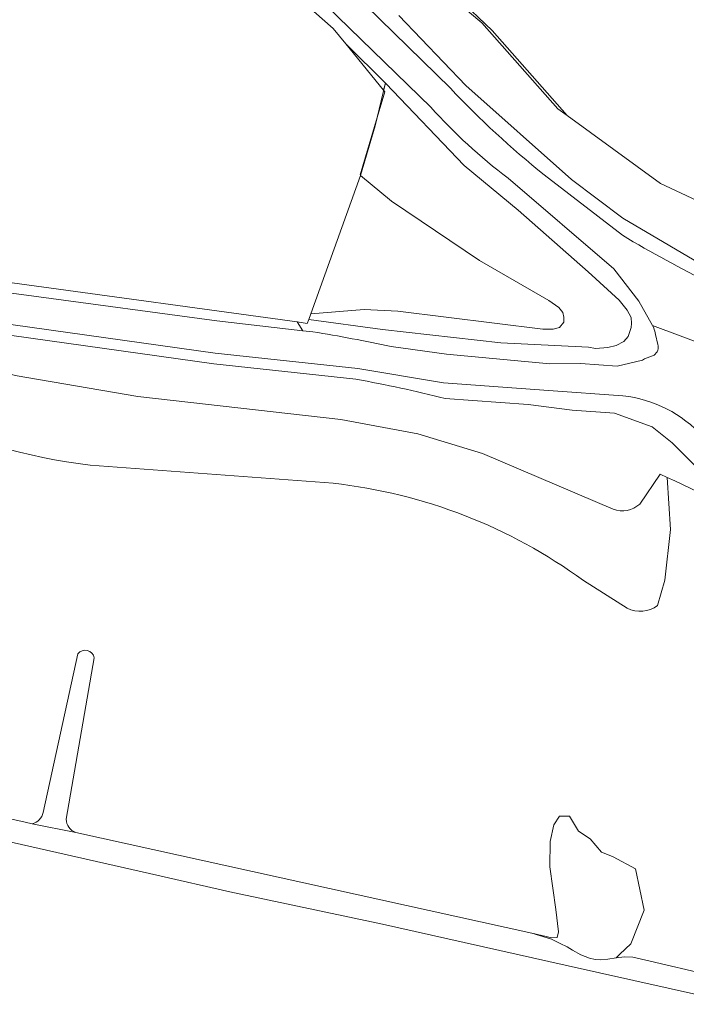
# Model space of a CAD drawing. Extents: x 184422 to 188298, y 343471 to 350189.
# Tile 207 of 256: x 186097 to 186160, y 348041 to 348133. Entities that reach past the tile are written whole.
import ezdxf

# ---------------------------------------------------------------- set-up
doc = ezdxf.new("R2010")
doc.units = 0
for name, color, linetype, lineweight in [('B-WA-GR-BOUWLAND-GV', 252, 'Continuous', 13), ('B-WA-GR-GRAS-GV', 252, 'Continuous', 13), ('B-WA-GR-STRUIK-GV', 252, 'Continuous', 13), ('B-WA-GW-TALUD_KRUIN-G', 252, 'Continuous', 18), ('B-WA-IE-TERREINAFSCHEIDING_KUNSTMATIG_HEKWERK-G', 252, 'IE-TERREINAFSCHEIDING-KUNSTMATIG', 18), ('B-WA-OG-TERREIN_CULTUURSCHEIDING-GV', 252, 'Continuous', 18), ('B-WA-OG-WATER-GV', 252, 'Continuous', 18), ('B-WA-OG-WATER_GREPPEL-GV', 252, 'Continuous', 18), ('B-WA-OG-WEG-GV', 252, 'Continuous', 18), ('B-WA-VH-VERHARDING_HALFVERHARDING_GRIND-GV', 252, 'Continuous', 18)]:
    doc.layers.add(name, color=color, linetype=linetype, lineweight=lineweight)
doc.linetypes.add('IE-TERREINAFSCHEIDING-KUNSTMATIG', pattern='A,4,[82,NLCS.SHX,S=0.75,R=90,X=0,Y=0],4,-2', length=10)

msp = doc.modelspace()

# ---------------------------------------------------------------- linework, layer by layer
at = {"layer": 'B-WA-GR-BOUWLAND-GV', "flags": 128}
msp.add_lwpolyline([(186138.298, 348135.467), (186141.489, 348132.375), (186148.511, 348124.437), (186157.252, 348118.086), (186182.979, 348106.064), (186229.429, 348083.675), (186239.23, 348079.856), (186241.459, 348079.102), (186249.687, 348076.955), (186258.161, 348075.66), (186264.078, 348074.497), (186271.388, 348072.563), (186276.338, 348071.71), (186280.501, 348070.694), (186285.418, 348068.76), (186292.695, 348065.089), (186299.893, 348061.531), (186302.824, 348059.926)], dxfattribs=at)
msp.add_lwpolyline([(186138.298, 348135.467), (186141.489, 348132.375), (186148.511, 348124.437), (186157.252, 348118.086), (186182.979, 348106.064), (186229.429, 348083.675), (186239.23, 348079.856), (186241.459, 348079.102), (186249.687, 348076.955), (186258.161, 348075.66), (186264.078, 348074.497), (186271.388, 348072.563), (186276.338, 348071.71), (186280.501, 348070.694), (186285.418, 348068.76), (186292.695, 348065.089), (186299.893, 348061.531), (186302.824, 348059.926)], dxfattribs=at)
msp.add_lwpolyline([(186138.298, 348135.467), (186141.489, 348132.375), (186148.511, 348124.437), (186157.252, 348118.086), (186182.979, 348106.064), (186229.429, 348083.675), (186239.23, 348079.856), (186241.459, 348079.102), (186249.687, 348076.955), (186258.161, 348075.66), (186264.078, 348074.497), (186271.388, 348072.563), (186276.338, 348071.71), (186280.501, 348070.694), (186285.418, 348068.76), (186292.695, 348065.089), (186299.893, 348061.531), (186302.824, 348059.926)], dxfattribs=at)
at = {"layer": 'B-WA-GR-GRAS-GV', "flags": 128}
for points in [[(185942.56, 348134.454), (185937.702, 348128.056), (185937.631, 348127.963), (185937.527, 348127.826), (185938.694, 348127.446), (185962.981, 348120.177), (185971.242, 348118.309), (185979.142, 348117.161), (186026.732, 348115.476), (186049.62, 348114.441), (186066.107, 348112.915), (186097.291, 348108.69), (186123.252, 348105.135), (186124.212, 348105.003), (186124.34, 348105.357), (186124.528, 348105.879), (186129.197, 348118.828), (186129.141, 348118.875), (186130.746, 348124.241), (186131.465, 348126.646), (186131.345, 348126.792), (186127.806, 348131.124), (186126.635, 348132.557), (186124.037, 348134.846)], [(185942.56, 348134.454), (185937.702, 348128.056), (185937.631, 348127.963), (185937.527, 348127.826), (185938.694, 348127.446), (185962.981, 348120.177), (185971.242, 348118.309), (185979.142, 348117.161), (186026.732, 348115.476), (186049.62, 348114.441), (186066.107, 348112.915), (186097.291, 348108.69), (186123.252, 348105.135), (186124.212, 348105.003), (186124.34, 348105.357), (186124.528, 348105.879), (186129.197, 348118.828), (186129.141, 348118.875), (186130.746, 348124.241), (186131.465, 348126.646), (186131.345, 348126.792), (186127.806, 348131.124), (186126.635, 348132.557), (186124.037, 348134.846)], [(185942.56, 348134.454), (185937.702, 348128.056), (185937.631, 348127.963), (185937.527, 348127.826), (185938.694, 348127.446), (185962.981, 348120.177), (185971.242, 348118.309), (185979.142, 348117.161), (186026.732, 348115.476), (186049.62, 348114.441), (186066.107, 348112.915), (186097.291, 348108.69), (186123.252, 348105.135), (186124.212, 348105.003), (186124.34, 348105.357), (186124.528, 348105.879), (186129.197, 348118.828), (186129.141, 348118.875), (186130.746, 348124.241), (186131.465, 348126.646), (186131.345, 348126.792), (186127.806, 348131.124), (186126.635, 348132.557), (186124.037, 348134.846)], [(186128.755, 348099.784), (186115.475, 348101.213), (186094.758, 348104.109), (186078.859, 348106.682), (186063.027, 348108.704), (186054.832, 348109.458), (186046.801, 348110.212), (186030.64, 348110.9), (186007.989, 348111.785), (185999.499, 348112.08), (185998.795, 348112.317), (185997.655, 348109.588), (185995.687, 348102.467)], [(186128.755, 348099.784), (186115.475, 348101.213), (186094.758, 348104.109), (186078.859, 348106.682), (186063.027, 348108.704), (186054.832, 348109.458), (186046.801, 348110.212), (186030.64, 348110.9), (186007.989, 348111.785), (185999.499, 348112.08), (185998.795, 348112.317), (185997.655, 348109.588), (185995.687, 348102.467)], [(186128.755, 348099.784), (186115.475, 348101.213), (186094.758, 348104.109), (186078.859, 348106.682), (186063.027, 348108.704), (186054.832, 348109.458), (186046.801, 348110.212), (186030.64, 348110.9), (186007.989, 348111.785), (185999.499, 348112.08), (185998.795, 348112.317), (185997.655, 348109.588), (185995.687, 348102.467)], [(186152.818, 348087.634), (186140.59, 348092.826), (186134.545, 348094.685), (186127.361, 348096.002), (186108.367, 348098.152), (186096.887, 348100.127), (186087.887, 348102.847), (186081.174, 348103.898), (186058.35, 348107.579), (186044.794, 348108.338), (186023.655, 348109.475), (186011.043, 348108.963), (186006.802, 348108.587)], [(186006.802, 348108.587), (186011.043, 348108.963), (186023.655, 348109.475), (186044.794, 348108.338), (186058.35, 348107.579), (186081.174, 348103.898), (186087.887, 348102.847), (186096.887, 348100.127), (186108.367, 348098.152), (186127.361, 348096.002), (186134.545, 348094.685), (186140.59, 348092.826), (186152.818, 348087.634)], [(186152.818, 348087.634), (186140.59, 348092.826), (186134.545, 348094.685), (186127.361, 348096.002), (186108.367, 348098.152), (186096.887, 348100.127), (186087.887, 348102.847), (186081.174, 348103.898), (186058.35, 348107.579), (186044.794, 348108.338), (186023.655, 348109.475), (186011.043, 348108.963), (186006.802, 348108.587)], [(186006.802, 348108.587), (186011.043, 348108.963), (186023.655, 348109.475), (186044.794, 348108.338), (186058.35, 348107.579), (186081.174, 348103.898), (186087.887, 348102.847), (186096.887, 348100.127), (186108.367, 348098.152), (186127.361, 348096.002), (186134.545, 348094.685), (186140.59, 348092.826), (186152.818, 348087.634)], [(186152.818, 348087.634), (186140.59, 348092.826), (186134.545, 348094.685), (186127.361, 348096.002), (186108.367, 348098.152), (186096.887, 348100.127), (186087.887, 348102.847), (186081.174, 348103.898), (186058.35, 348107.579), (186044.794, 348108.338), (186023.655, 348109.475), (186011.043, 348108.963), (186006.802, 348108.587)], [(186006.802, 348108.587), (186011.043, 348108.963), (186023.655, 348109.475), (186044.794, 348108.338), (186058.35, 348107.579), (186081.174, 348103.898), (186087.887, 348102.847), (186096.887, 348100.127), (186108.367, 348098.152), (186127.361, 348096.002), (186134.545, 348094.685), (186140.59, 348092.826), (186152.818, 348087.634)], [(186169.031, 348084.755), (186167.01, 348086.449), (186164.319, 348088.467), (186160.889, 348091.292), (186158.333, 348093.848), (186156.45, 348095.328), (186152.952, 348096.606), (186148.984, 348096.875), (186144.881, 348097.413), (186137.099, 348097.969)], [(186169.031, 348084.755), (186167.01, 348086.449), (186164.319, 348088.467), (186160.889, 348091.292), (186158.333, 348093.848), (186156.45, 348095.328), (186152.952, 348096.606), (186148.984, 348096.875), (186144.881, 348097.413), (186137.099, 348097.969)], [(186169.031, 348084.755), (186167.01, 348086.449), (186164.319, 348088.467), (186160.889, 348091.292), (186158.333, 348093.848), (186156.45, 348095.328), (186152.952, 348096.606), (186148.984, 348096.875), (186144.881, 348097.413), (186137.099, 348097.969)], [(186126.618, 348090.056), (186103.902, 348091.741)], [(186103.902, 348091.741), (186126.618, 348090.056)], [(186126.618, 348090.056), (186103.902, 348091.741)], [(186103.902, 348091.741), (186126.618, 348090.056)], [(186126.618, 348090.056), (186103.902, 348091.741)], [(186103.902, 348091.741), (186126.618, 348090.056)], [(186156.962, 348078.614), (186157.653, 348080.984), (186158.194, 348085.727), (186157.88, 348090.608), (186157.228, 348090.906), (186155.299, 348088.112)], [(186155.299, 348088.112), (186157.228, 348090.906), (186157.88, 348090.608)], [(186156.962, 348078.614), (186157.653, 348080.984), (186158.194, 348085.727), (186157.88, 348090.608), (186157.228, 348090.906), (186155.299, 348088.112)], [(186155.299, 348088.112), (186157.228, 348090.906), (186157.88, 348090.608)], [(186156.962, 348078.614), (186157.653, 348080.984), (186158.194, 348085.727), (186157.88, 348090.608), (186157.228, 348090.906), (186155.299, 348088.112)], [(186155.299, 348088.112), (186157.228, 348090.906), (186157.88, 348090.608)], [(186157.88, 348090.608), (186158.194, 348085.727), (186157.653, 348080.984), (186156.962, 348078.614)], [(186157.88, 348090.608), (186158.194, 348085.727), (186157.653, 348080.984), (186156.962, 348078.614)], [(186157.88, 348090.608), (186158.194, 348085.727), (186157.653, 348080.984), (186156.962, 348078.614)], [(186164.667, 348041.345), (186148.324, 348045.007), (186131.237, 348048.825), (186116.981, 348051.862), (186110.148, 348053.41), (186050.118, 348066.989), (185998.588, 348078.583), (185998.404, 348078.596), (185998.215, 348078.647), (185998.032, 348078.741), (185997.87, 348078.875), (185997.741, 348079.04), (185997.652, 348079.225), (185997.606, 348079.416), (185997.598, 348079.6), (185997.625, 348079.782), (185997.692, 348079.966), (185997.8, 348080.141), (185997.947, 348080.292), (185998.123, 348080.407), (185998.314, 348080.481), (185998.508, 348080.511), (185998.692, 348080.504), (186000.94, 348080.039)], [(186164.667, 348041.345), (186148.324, 348045.007), (186131.237, 348048.825), (186116.981, 348051.862), (186110.148, 348053.41), (186050.118, 348066.989), (185998.588, 348078.583), (185998.404, 348078.596), (185998.215, 348078.647), (185998.032, 348078.741), (185997.87, 348078.875), (185997.741, 348079.04), (185997.652, 348079.225), (185997.606, 348079.416), (185997.598, 348079.6), (185997.625, 348079.782), (185997.692, 348079.966), (185997.8, 348080.141), (185997.947, 348080.292), (185998.123, 348080.407), (185998.314, 348080.481), (185998.508, 348080.511), (185998.692, 348080.504), (186000.94, 348080.039)], [(186164.667, 348041.345), (186148.324, 348045.007), (186131.237, 348048.825), (186116.981, 348051.862), (186110.148, 348053.41), (186050.118, 348066.989), (185998.588, 348078.583), (185998.404, 348078.596), (185998.215, 348078.647), (185998.032, 348078.741), (185997.87, 348078.875), (185997.741, 348079.04), (185997.652, 348079.225), (185997.606, 348079.416), (185997.598, 348079.6), (185997.625, 348079.782), (185997.692, 348079.966), (185997.8, 348080.141), (185997.947, 348080.292), (185998.123, 348080.407), (185998.314, 348080.481), (185998.508, 348080.511), (185998.692, 348080.504), (186000.94, 348080.039)], [(186154.131, 348078.387), (186150.04, 348080.959)], [(186150.04, 348080.959), (186154.131, 348078.387)], [(186154.131, 348078.387), (186150.04, 348080.959)], [(186150.04, 348080.959), (186154.131, 348078.387)], [(186154.131, 348078.387), (186150.04, 348080.959)], [(186150.04, 348080.959), (186154.131, 348078.387)], [(186099.505, 348059.269), (186102.752, 348074.118)], [(186099.505, 348059.269), (186102.752, 348074.118)], [(186099.505, 348059.269), (186102.752, 348074.118)], [(186104.291, 348073.748), (186101.654, 348058.65)], [(186104.291, 348073.748), (186101.654, 348058.65)], [(186104.291, 348073.748), (186101.654, 348058.65)], [(186052.687, 348068.332), (186053.883, 348068.047), (186068.544, 348064.864), (186084.945, 348061.225), (186097.814, 348058.365), (186098.478, 348058.23)], [(186052.687, 348068.332), (186053.883, 348068.047), (186068.544, 348064.864), (186084.945, 348061.225), (186097.814, 348058.365), (186098.478, 348058.23)], [(186052.687, 348068.332), (186053.883, 348068.047), (186068.544, 348064.864), (186084.945, 348061.225), (186097.814, 348058.365), (186098.478, 348058.23)], [(186102.553, 348057.405), (186145.217, 348047.985), (186147.08, 348047.574), (186147.591, 348047.592), (186147.712, 348048.135), (186147.446, 348050.195), (186146.891, 348054.199), (186146.939, 348056.574), (186147.277, 348058.118), (186147.784, 348058.948), (186148.725, 348058.948), (186149.57, 348057.546), (186150.656, 348056.802), (186151.729, 348055.578), (186151.824, 348055.539), (186152.831, 348055.126), (186154.916, 348054.014), (186155.715, 348050.142), (186154.464, 348047.011), (186153.439, 348046.021), (186153.095, 348045.689), (186153.882, 348045.783), (186154.645, 348045.739), (186156.264, 348045.363), (186166.944, 348042.872)], [(186102.553, 348057.405), (186145.217, 348047.985), (186147.08, 348047.574), (186147.591, 348047.592), (186147.712, 348048.135), (186147.446, 348050.195), (186146.891, 348054.199), (186146.939, 348056.574), (186147.277, 348058.118), (186147.784, 348058.948), (186148.725, 348058.948), (186149.57, 348057.546), (186150.656, 348056.802), (186151.729, 348055.578), (186151.824, 348055.539), (186152.831, 348055.126), (186154.916, 348054.014), (186155.715, 348050.142), (186154.464, 348047.011), (186153.439, 348046.021), (186153.095, 348045.689), (186153.882, 348045.783), (186154.645, 348045.739), (186156.264, 348045.363), (186166.944, 348042.872)], [(186102.553, 348057.405), (186145.217, 348047.985), (186147.08, 348047.574), (186147.591, 348047.592), (186147.712, 348048.135), (186147.446, 348050.195), (186146.891, 348054.199), (186146.939, 348056.574), (186147.277, 348058.118), (186147.784, 348058.948), (186148.725, 348058.948), (186149.57, 348057.546), (186150.656, 348056.802), (186151.729, 348055.578), (186151.824, 348055.539), (186152.831, 348055.126), (186154.916, 348054.014), (186155.715, 348050.142), (186154.464, 348047.011), (186153.439, 348046.021), (186153.095, 348045.689), (186153.882, 348045.783), (186154.645, 348045.739), (186156.264, 348045.363), (186166.944, 348042.872)]]:
    msp.add_lwpolyline(points, dxfattribs=at)
for points in [[(186154.507, 348104.622), (186154.545, 348104.99), (186154.485, 348105.561), (186154.129, 348106.236), (186153.372, 348107.156), (186150.471, 348109.823), (186143.923, 348115.586), (186138.87, 348119.77), (186131.549, 348127.428), (186131.478, 348127.357), (186131.345, 348126.792), (186131.465, 348126.646), (186130.746, 348124.241), (186129.141, 348118.875), (186129.197, 348118.828), (186132.093, 348116.415), (186140.326, 348110.874), (186146.805, 348107.125), (186147.749, 348106.477), (186148.108, 348106.015), (186148.215, 348105.589), (186148.205, 348105.112), (186147.805, 348104.621), (186147.219, 348104.451), (186146.251, 348104.456), (186132.668, 348106.157), (186129.535, 348106.286), (186124.528, 348105.879), (186124.34, 348105.357), (186131.249, 348104.428), (186142.296, 348103.185), (186150.495, 348102.768), (186151.175, 348102.663), (186152.307, 348102.736), (186153.096, 348102.93), (186153.82, 348103.294), (186154.213, 348103.773)], [(186154.507, 348104.622), (186154.545, 348104.99), (186154.485, 348105.561), (186154.129, 348106.236), (186153.372, 348107.156), (186150.471, 348109.823), (186143.923, 348115.586), (186138.87, 348119.77), (186131.549, 348127.428), (186131.478, 348127.357), (186131.345, 348126.792), (186131.465, 348126.646), (186130.746, 348124.241), (186129.141, 348118.875), (186129.197, 348118.828), (186132.093, 348116.415), (186140.326, 348110.874), (186146.805, 348107.125), (186147.749, 348106.477), (186148.108, 348106.015), (186148.215, 348105.589), (186148.205, 348105.112), (186147.805, 348104.621), (186147.219, 348104.451), (186146.251, 348104.456), (186132.668, 348106.157), (186129.535, 348106.286), (186124.528, 348105.879), (186124.34, 348105.357), (186131.249, 348104.428), (186142.296, 348103.185), (186150.495, 348102.768), (186151.175, 348102.663), (186152.307, 348102.736), (186153.096, 348102.93), (186153.82, 348103.294), (186154.213, 348103.773)], [(186154.507, 348104.622), (186154.545, 348104.99), (186154.485, 348105.561), (186154.129, 348106.236), (186153.372, 348107.156), (186150.471, 348109.823), (186143.923, 348115.586), (186138.87, 348119.77), (186131.549, 348127.428), (186131.478, 348127.357), (186131.345, 348126.792), (186131.465, 348126.646), (186130.746, 348124.241), (186129.141, 348118.875), (186129.197, 348118.828), (186132.093, 348116.415), (186140.326, 348110.874), (186146.805, 348107.125), (186147.749, 348106.477), (186148.108, 348106.015), (186148.215, 348105.589), (186148.205, 348105.112), (186147.805, 348104.621), (186147.219, 348104.451), (186146.251, 348104.456), (186132.668, 348106.157), (186129.535, 348106.286), (186124.528, 348105.879), (186124.34, 348105.357), (186131.249, 348104.428), (186142.296, 348103.185), (186150.495, 348102.768), (186151.175, 348102.663), (186152.307, 348102.736), (186153.096, 348102.93), (186153.82, 348103.294), (186154.213, 348103.773)], [(186129.197, 348118.828), (186124.528, 348105.879), (186129.535, 348106.286), (186132.668, 348106.157), (186146.251, 348104.456), (186147.219, 348104.451), (186147.805, 348104.621), (186148.205, 348105.112), (186148.215, 348105.589), (186148.108, 348106.015), (186147.749, 348106.477), (186146.805, 348107.125), (186140.326, 348110.874), (186132.093, 348116.415)], [(186129.197, 348118.828), (186124.528, 348105.879), (186129.535, 348106.286), (186132.668, 348106.157), (186146.251, 348104.456), (186147.219, 348104.451), (186147.805, 348104.621), (186148.205, 348105.112), (186148.215, 348105.589), (186148.108, 348106.015), (186147.749, 348106.477), (186146.805, 348107.125), (186140.326, 348110.874), (186132.093, 348116.415)], [(186129.197, 348118.828), (186124.528, 348105.879), (186129.535, 348106.286), (186132.668, 348106.157), (186146.251, 348104.456), (186147.219, 348104.451), (186147.805, 348104.621), (186148.205, 348105.112), (186148.215, 348105.589), (186148.108, 348106.015), (186147.749, 348106.477), (186146.805, 348107.125), (186140.326, 348110.874), (186132.093, 348116.415)]]:
    msp.add_lwpolyline(points, close=True, dxfattribs=at)
at = {"layer": 'B-WA-GR-GRAS-GV'}
for points in [[(186137.099, 348097.969, 0.017618), (186128.755, 348099.784)], [(186137.099, 348097.969, 0.017618), (186128.755, 348099.784)], [(186137.099, 348097.969, 0.017618), (186128.755, 348099.784)], [(186103.902, 348091.741, -0.076833), (186086.709, 348096.648)], [(186086.709, 348096.648, 0.076833), (186103.902, 348091.741)], [(186103.902, 348091.741, -0.076833), (186086.709, 348096.648)], [(186086.709, 348096.648, 0.076833), (186103.902, 348091.741)], [(186103.902, 348091.741, -0.076833), (186086.709, 348096.648)], [(186086.709, 348096.648, 0.076833), (186103.902, 348091.741)], [(186169.031, 348084.755, 0.025891), (186157.88, 348090.608)], [(186157.88, 348090.608, -0.025891), (186169.031, 348084.755)], [(186169.031, 348084.755, 0.025891), (186157.88, 348090.608)], [(186157.88, 348090.608, -0.025891), (186169.031, 348084.755)], [(186169.031, 348084.755, 0.025891), (186157.88, 348090.608)], [(186157.88, 348090.608, -0.025891), (186169.031, 348084.755)], [(186150.04, 348080.959, 0.130573), (186126.618, 348090.056)], [(186126.618, 348090.056, -0.130573), (186150.04, 348080.959)], [(186150.04, 348080.959, 0.130573), (186126.618, 348090.056)], [(186126.618, 348090.056, -0.130573), (186150.04, 348080.959)], [(186150.04, 348080.959, 0.130573), (186126.618, 348090.056)], [(186126.618, 348090.056, -0.130573), (186150.04, 348080.959)], [(186155.299, 348088.112, -0.288672), (186152.818, 348087.634)], [(186152.818, 348087.634, 0.288672), (186155.299, 348088.112)], [(186155.299, 348088.112, -0.288672), (186152.818, 348087.634)], [(186152.818, 348087.634, 0.288672), (186155.299, 348088.112)], [(186155.299, 348088.112, -0.288672), (186152.818, 348087.634)], [(186152.818, 348087.634, 0.288672), (186155.299, 348088.112)], [(186156.962, 348078.614, -0.288464), (186154.131, 348078.387)], [(186154.131, 348078.387, 0.288464), (186156.962, 348078.614)], [(186156.962, 348078.614, -0.288464), (186154.131, 348078.387)], [(186154.131, 348078.387, 0.288464), (186156.962, 348078.614)], [(186156.962, 348078.614, -0.288464), (186154.131, 348078.387)], [(186154.131, 348078.387, 0.288464), (186156.962, 348078.614)], [(186102.752, 348074.118, -0.625336), (186104.291, 348073.748)], [(186102.752, 348074.118, -0.625336), (186104.291, 348073.748)], [(186102.752, 348074.118, -0.625336), (186104.291, 348073.748)], [(186098.478, 348058.23, 0.301066), (186099.505, 348059.269)], [(186098.478, 348058.23, 0.301066), (186099.505, 348059.269)], [(186098.478, 348058.23, 0.301066), (186099.505, 348059.269)], [(186101.654, 348058.65, 0.305513), (186102.553, 348057.405)], [(186101.654, 348058.65, 0.305513), (186102.553, 348057.405)], [(186101.654, 348058.65, 0.305513), (186102.553, 348057.405)]]:
    msp.add_lwpolyline(points, format="xyb", dxfattribs=at)
at = {"layer": 'B-WA-GR-STRUIK-GV', "flags": 128}
msp.add_lwpolyline([(186109.716, 348152.947), (186122.517, 348147.595), (186127.868, 348143.907), (186133.22, 348139.279), (186140.546, 348133.095), (186147.655, 348125.059), (186148.511, 348124.437), (186141.489, 348132.375), (186138.298, 348135.467), (186129.532, 348143.958)], dxfattribs=at)
msp.add_lwpolyline([(186109.716, 348152.947), (186122.517, 348147.595), (186127.868, 348143.907), (186133.22, 348139.279), (186140.546, 348133.095), (186147.655, 348125.059), (186148.511, 348124.437), (186141.489, 348132.375), (186138.298, 348135.467), (186129.532, 348143.958)], dxfattribs=at)
msp.add_lwpolyline([(186109.716, 348152.947), (186122.517, 348147.595), (186127.868, 348143.907), (186133.22, 348139.279), (186140.546, 348133.095), (186147.655, 348125.059), (186148.511, 348124.437), (186141.489, 348132.375), (186138.298, 348135.467), (186129.532, 348143.958)], dxfattribs=at)
at = {"layer": 'B-WA-GW-TALUD_KRUIN-G', "flags": 128}
for points in [[(186152.818, 348087.634), (186140.59, 348092.826), (186134.545, 348094.685), (186127.361, 348096.002), (186108.367, 348098.152), (186096.887, 348100.127), (186087.887, 348102.847), (186081.174, 348103.898), (186058.35, 348107.579), (186044.794, 348108.338), (186023.655, 348109.475), (186011.043, 348108.963), (186006.802, 348108.587)], [(186152.818, 348087.634), (186140.59, 348092.826), (186134.545, 348094.685), (186127.361, 348096.002), (186108.367, 348098.152), (186096.887, 348100.127), (186087.887, 348102.847), (186081.174, 348103.898), (186058.35, 348107.579), (186044.794, 348108.338), (186023.655, 348109.475), (186011.043, 348108.963), (186006.802, 348108.587)], [(186152.818, 348087.634), (186140.59, 348092.826), (186134.545, 348094.685), (186127.361, 348096.002), (186108.367, 348098.152), (186096.887, 348100.127), (186087.887, 348102.847), (186081.174, 348103.898), (186058.35, 348107.579), (186044.794, 348108.338), (186023.655, 348109.475), (186011.043, 348108.963), (186006.802, 348108.587)], [(186157.228, 348090.906), (186155.299, 348088.112)], [(186157.228, 348090.906), (186155.299, 348088.112)], [(186157.228, 348090.906), (186155.299, 348088.112)]]:
    msp.add_lwpolyline(points, dxfattribs=at)
at = {"layer": 'B-WA-GW-TALUD_KRUIN-G'}
msp.add_lwpolyline([(186155.299, 348088.112, -0.288672), (186152.818, 348087.634)], format="xyb", dxfattribs=at)
msp.add_lwpolyline([(186155.299, 348088.112, -0.288672), (186152.818, 348087.634)], format="xyb", dxfattribs=at)
msp.add_lwpolyline([(186155.299, 348088.112, -0.288672), (186152.818, 348087.634)], format="xyb", dxfattribs=at)
at = {"layer": 'B-WA-IE-TERREINAFSCHEIDING_KUNSTMATIG_HEKWERK-G', "flags": 128}
for points in [[(186131.549, 348127.428), (186127.806, 348131.124), (186126.635, 348132.557), (186124.037, 348134.846), (186119.373, 348138.955), (186114.333, 348142.525), (186113.045, 348143.522), (186112.388, 348143.974), (186111.716, 348144.437), (186110.728, 348144.99), (186108.799, 348145.76), (186107.245, 348146.234), (186106.581, 348146.394), (186106.346, 348146.451), (186101.12, 348147.707), (186088.004, 348148.505), (186083.15, 348148.812), (186081.714, 348148.93), (186080.29, 348149.046), (186079.313, 348149.2), (186077.313, 348149.517), (186073.928, 348150.137), (186064.163, 348151.971), (186059.773, 348153.243), (186054.527, 348155.174), (186048.755, 348157.4), (186042.695, 348160.13), (186027.774, 348167.705), (186012.339, 348175.542), (186004.495, 348179.114), (185995.627, 348183.283), (185994.481, 348183.771), (185980.864, 348189.172), (185976.551, 348190.785), (185966.48, 348194.553), (185952.133, 348199.377), (185947.081, 348201.148), (185941.64, 348202.727)], [(186131.549, 348127.428), (186127.806, 348131.124), (186126.635, 348132.557), (186124.037, 348134.846), (186119.373, 348138.955), (186114.333, 348142.525), (186113.045, 348143.522), (186112.388, 348143.974), (186111.716, 348144.437), (186110.728, 348144.99), (186108.799, 348145.76), (186107.245, 348146.234), (186106.581, 348146.394), (186106.346, 348146.451), (186101.12, 348147.707), (186088.004, 348148.505), (186083.15, 348148.812), (186081.714, 348148.93), (186080.29, 348149.046), (186079.313, 348149.2), (186077.313, 348149.517), (186073.928, 348150.137), (186064.163, 348151.971), (186059.773, 348153.243), (186054.527, 348155.174), (186048.755, 348157.4), (186042.695, 348160.13), (186027.774, 348167.705), (186012.339, 348175.542), (186004.495, 348179.114), (185995.627, 348183.283), (185994.481, 348183.771), (185980.864, 348189.172), (185976.551, 348190.785), (185966.48, 348194.553), (185952.133, 348199.377), (185947.081, 348201.148), (185941.64, 348202.727)], [(186131.549, 348127.428), (186127.806, 348131.124), (186126.635, 348132.557), (186124.037, 348134.846), (186119.373, 348138.955), (186114.333, 348142.525), (186113.045, 348143.522), (186112.388, 348143.974), (186111.716, 348144.437), (186110.728, 348144.99), (186108.799, 348145.76), (186107.245, 348146.234), (186106.581, 348146.394), (186106.346, 348146.451), (186101.12, 348147.707), (186088.004, 348148.505), (186083.15, 348148.812), (186081.714, 348148.93), (186080.29, 348149.046), (186079.313, 348149.2), (186077.313, 348149.517), (186073.928, 348150.137), (186064.163, 348151.971), (186059.773, 348153.243), (186054.527, 348155.174), (186048.755, 348157.4), (186042.695, 348160.13), (186027.774, 348167.705), (186012.339, 348175.542), (186004.495, 348179.114), (185995.627, 348183.283), (185994.481, 348183.771), (185980.864, 348189.172), (185976.551, 348190.785), (185966.48, 348194.553), (185952.133, 348199.377), (185947.081, 348201.148), (185941.64, 348202.727)], [(186129.197, 348118.828), (186130.566, 348123.476), (186131.478, 348127.357)], [(186129.197, 348118.828), (186130.566, 348123.476), (186131.478, 348127.357)], [(186129.197, 348118.828), (186130.566, 348123.476), (186131.478, 348127.357)], [(186124.528, 348105.879), (186129.197, 348118.828)], [(186124.528, 348105.879), (186129.197, 348118.828)], [(186124.528, 348105.879), (186129.197, 348118.828)]]:
    msp.add_lwpolyline(points, dxfattribs=at)
at = {"layer": 'B-WA-OG-TERREIN_CULTUURSCHEIDING-GV', "flags": 128}
for points in [[(186182.979, 348106.064), (186157.252, 348118.086), (186148.511, 348124.437), (186147.655, 348125.059), (186140.546, 348133.095), (186133.22, 348139.279)], [(186182.979, 348106.064), (186157.252, 348118.086), (186148.511, 348124.437), (186147.655, 348125.059), (186140.546, 348133.095), (186133.22, 348139.279)], [(186182.979, 348106.064), (186157.252, 348118.086), (186148.511, 348124.437), (186147.655, 348125.059), (186140.546, 348133.095), (186133.22, 348139.279)], [(186132.764, 348133.794), (186139.028, 348127.252), (186148.906, 348118.455), (186153.731, 348114.833), (186162.524, 348109.67)], [(186132.764, 348133.794), (186139.028, 348127.252), (186148.906, 348118.455), (186153.731, 348114.833), (186162.524, 348109.67)], [(186132.764, 348133.794), (186139.028, 348127.252), (186148.906, 348118.455), (186153.731, 348114.833), (186162.524, 348109.67)]]:
    msp.add_lwpolyline(points, dxfattribs=at)
at = {"layer": 'B-WA-OG-WATER-GV', "flags": 128}
msp.add_lwpolyline([(186153.439, 348046.021), (186154.464, 348047.011), (186155.715, 348050.142), (186154.916, 348054.014), (186152.831, 348055.126), (186151.824, 348055.539), (186151.729, 348055.578), (186150.656, 348056.802), (186149.57, 348057.546), (186148.725, 348058.948), (186147.784, 348058.948), (186147.277, 348058.118), (186146.939, 348056.574), (186146.891, 348054.199), (186147.446, 348050.195), (186147.712, 348048.135), (186147.591, 348047.592), (186147.08, 348047.574), (186145.217, 348047.985), (186147.048, 348047.421), (186147.847, 348047.017), (186148.507, 348046.709), (186149.01, 348046.406), (186149.796, 348045.961), (186150.614, 348045.668), (186151.14, 348045.549), (186151.653, 348045.502), (186152.328, 348045.569), (186153.095, 348045.689)], close=True, dxfattribs=at)
msp.add_lwpolyline([(186153.439, 348046.021), (186154.464, 348047.011), (186155.715, 348050.142), (186154.916, 348054.014), (186152.831, 348055.126), (186151.824, 348055.539), (186151.729, 348055.578), (186150.656, 348056.802), (186149.57, 348057.546), (186148.725, 348058.948), (186147.784, 348058.948), (186147.277, 348058.118), (186146.939, 348056.574), (186146.891, 348054.199), (186147.446, 348050.195), (186147.712, 348048.135), (186147.591, 348047.592), (186147.08, 348047.574), (186145.217, 348047.985), (186147.048, 348047.421), (186147.847, 348047.017), (186148.507, 348046.709), (186149.01, 348046.406), (186149.796, 348045.961), (186150.614, 348045.668), (186151.14, 348045.549), (186151.653, 348045.502), (186152.328, 348045.569), (186153.095, 348045.689)], close=True, dxfattribs=at)
msp.add_lwpolyline([(186153.439, 348046.021), (186154.464, 348047.011), (186155.715, 348050.142), (186154.916, 348054.014), (186152.831, 348055.126), (186151.824, 348055.539), (186151.729, 348055.578), (186150.656, 348056.802), (186149.57, 348057.546), (186148.725, 348058.948), (186147.784, 348058.948), (186147.277, 348058.118), (186146.939, 348056.574), (186146.891, 348054.199), (186147.446, 348050.195), (186147.712, 348048.135), (186147.591, 348047.592), (186147.08, 348047.574), (186145.217, 348047.985), (186147.048, 348047.421), (186147.847, 348047.017), (186148.507, 348046.709), (186149.01, 348046.406), (186149.796, 348045.961), (186150.614, 348045.668), (186151.14, 348045.549), (186151.653, 348045.502), (186152.328, 348045.569), (186153.095, 348045.689)], close=True, dxfattribs=at)
at = {"layer": 'B-WA-OG-WATER_GREPPEL-GV', "flags": 128}
for points in [[(185998.588, 348078.583), (186050.118, 348066.989), (186110.148, 348053.41), (186116.981, 348051.862), (186131.237, 348048.825), (186148.324, 348045.007), (186164.667, 348041.345)], [(185998.588, 348078.583), (186050.118, 348066.989), (186110.148, 348053.41), (186116.981, 348051.862), (186131.237, 348048.825), (186148.324, 348045.007), (186164.667, 348041.345)], [(185998.588, 348078.583), (186050.118, 348066.989), (186110.148, 348053.41), (186116.981, 348051.862), (186131.237, 348048.825), (186148.324, 348045.007), (186164.667, 348041.345)], [(186102.752, 348074.118), (186099.505, 348059.269)], [(186102.752, 348074.118), (186099.505, 348059.269)], [(186102.752, 348074.118), (186099.505, 348059.269)], [(186101.654, 348058.65), (186104.291, 348073.748)], [(186101.654, 348058.65), (186104.291, 348073.748)], [(186101.654, 348058.65), (186104.291, 348073.748)], [(186166.944, 348042.872), (186156.264, 348045.363), (186154.645, 348045.739), (186153.882, 348045.783), (186153.095, 348045.689), (186152.328, 348045.569), (186151.653, 348045.502), (186151.14, 348045.549), (186150.614, 348045.668), (186149.796, 348045.961), (186149.01, 348046.406), (186148.507, 348046.709), (186147.847, 348047.017), (186147.048, 348047.421), (186145.217, 348047.985), (186102.553, 348057.405), (186098.478, 348058.23), (186097.814, 348058.365), (186084.945, 348061.225)], [(186166.944, 348042.872), (186156.264, 348045.363), (186154.645, 348045.739), (186153.882, 348045.783), (186153.095, 348045.689), (186152.328, 348045.569), (186151.653, 348045.502), (186151.14, 348045.549), (186150.614, 348045.668), (186149.796, 348045.961), (186149.01, 348046.406), (186148.507, 348046.709), (186147.847, 348047.017), (186147.048, 348047.421), (186145.217, 348047.985), (186102.553, 348057.405), (186098.478, 348058.23), (186097.814, 348058.365), (186084.945, 348061.225)], [(186166.944, 348042.872), (186156.264, 348045.363), (186154.645, 348045.739), (186153.882, 348045.783), (186153.095, 348045.689), (186152.328, 348045.569), (186151.653, 348045.502), (186151.14, 348045.549), (186150.614, 348045.668), (186149.796, 348045.961), (186149.01, 348046.406), (186148.507, 348046.709), (186147.847, 348047.017), (186147.048, 348047.421), (186145.217, 348047.985), (186102.553, 348057.405), (186098.478, 348058.23), (186097.814, 348058.365), (186084.945, 348061.225)], [(186098.478, 348058.23), (186102.553, 348057.405)], [(186098.478, 348058.23), (186102.553, 348057.405)], [(186098.478, 348058.23), (186102.553, 348057.405)]]:
    msp.add_lwpolyline(points, dxfattribs=at)
at = {"layer": 'B-WA-OG-WATER_GREPPEL-GV'}
for points in [[(186104.291, 348073.748, 0.625336), (186102.752, 348074.118)], [(186104.291, 348073.748, 0.625336), (186102.752, 348074.118)], [(186104.291, 348073.748, 0.625336), (186102.752, 348074.118)], [(186099.505, 348059.269, -0.301066), (186098.478, 348058.23)], [(186099.505, 348059.269, -0.301066), (186098.478, 348058.23)], [(186099.505, 348059.269, -0.301066), (186098.478, 348058.23)], [(186102.553, 348057.405, -0.305513), (186101.654, 348058.65)], [(186102.553, 348057.405, -0.305513), (186101.654, 348058.65)], [(186102.553, 348057.405, -0.305513), (186101.654, 348058.65)]]:
    msp.add_lwpolyline(points, format="xyb", dxfattribs=at)
at = {"layer": 'B-WA-OG-WEG-GV', "flags": 128}
for points in [[(186125.696, 348138.64), (186137.6, 348126.984)], [(186125.696, 348138.64), (186137.6, 348126.984)], [(186125.696, 348138.64), (186137.6, 348126.984)], [(186135.761, 348125.21), (186123.785, 348136.875)], [(186135.761, 348125.21), (186123.785, 348136.875)], [(186135.761, 348125.21), (186123.785, 348136.875)], [(186124.037, 348134.846), (186126.635, 348132.557), (186127.806, 348131.124), (186131.345, 348126.792), (186131.478, 348127.357), (186131.549, 348127.428), (186138.87, 348119.77), (186143.923, 348115.586), (186150.471, 348109.823), (186153.372, 348107.156), (186154.129, 348106.236), (186154.485, 348105.561), (186154.545, 348104.99), (186154.507, 348104.622), (186154.213, 348103.773), (186153.82, 348103.294), (186153.096, 348102.93), (186152.307, 348102.736), (186151.175, 348102.663), (186150.495, 348102.768), (186142.296, 348103.185), (186131.249, 348104.428), (186124.34, 348105.357), (186124.212, 348105.003), (186123.252, 348105.135), (186123.799, 348104.314), (186124.729, 348104.208)], [(186124.037, 348134.846), (186126.635, 348132.557), (186127.806, 348131.124), (186131.345, 348126.792), (186131.478, 348127.357), (186131.549, 348127.428), (186138.87, 348119.77), (186143.923, 348115.586), (186150.471, 348109.823), (186153.372, 348107.156), (186154.129, 348106.236), (186154.485, 348105.561), (186154.545, 348104.99), (186154.507, 348104.622), (186154.213, 348103.773), (186153.82, 348103.294), (186153.096, 348102.93), (186152.307, 348102.736), (186151.175, 348102.663), (186150.495, 348102.768), (186142.296, 348103.185), (186131.249, 348104.428), (186124.34, 348105.357), (186124.212, 348105.003), (186123.252, 348105.135), (186123.799, 348104.314), (186124.729, 348104.208)], [(186124.037, 348134.846), (186126.635, 348132.557), (186127.806, 348131.124), (186131.345, 348126.792), (186131.478, 348127.357), (186131.549, 348127.428), (186138.87, 348119.77), (186143.923, 348115.586), (186150.471, 348109.823), (186153.372, 348107.156), (186154.129, 348106.236), (186154.485, 348105.561), (186154.545, 348104.99), (186154.507, 348104.622), (186154.213, 348103.773), (186153.82, 348103.294), (186153.096, 348102.93), (186152.307, 348102.736), (186151.175, 348102.663), (186150.495, 348102.768), (186142.296, 348103.185), (186131.249, 348104.428), (186124.34, 348105.357), (186124.212, 348105.003), (186123.252, 348105.135), (186123.799, 348104.314), (186124.729, 348104.208)], [(186265.682, 348066.086), (186298.958, 348050.696), (186283.136, 348058.889), (186261.113, 348069.144), (186256.934, 348069.453), (186258.298, 348069.817), (186255.031, 348070.825), (186252.31, 348071.382), (186247.393, 348072.563), (186240.345, 348074.284), (186234.969, 348075.89), (186231.56, 348077.004), (186227.298, 348078.463), (186220.749, 348081.351), (186208.154, 348088.445), (186199.402, 348092.837), (186194.93, 348094.748), (186183.241, 348100.262), (186171.878, 348105.282), (186162.524, 348109.67), (186153.731, 348114.833), (186148.906, 348118.455), (186139.028, 348127.252), (186132.764, 348133.794)], [(186265.682, 348066.086), (186298.958, 348050.696), (186283.136, 348058.889), (186261.113, 348069.144), (186256.934, 348069.453), (186258.298, 348069.817), (186255.031, 348070.825), (186252.31, 348071.382), (186247.393, 348072.563), (186240.345, 348074.284), (186234.969, 348075.89), (186231.56, 348077.004), (186227.298, 348078.463), (186220.749, 348081.351), (186208.154, 348088.445), (186199.402, 348092.837), (186194.93, 348094.748), (186183.241, 348100.262), (186171.878, 348105.282), (186162.524, 348109.67), (186153.731, 348114.833), (186148.906, 348118.455), (186139.028, 348127.252), (186132.764, 348133.794)], [(186265.682, 348066.086), (186298.958, 348050.696), (186283.136, 348058.889), (186261.113, 348069.144), (186256.934, 348069.453), (186258.298, 348069.817), (186255.031, 348070.825), (186252.31, 348071.382), (186247.393, 348072.563), (186240.345, 348074.284), (186234.969, 348075.89), (186231.56, 348077.004), (186227.298, 348078.463), (186220.749, 348081.351), (186208.154, 348088.445), (186199.402, 348092.837), (186194.93, 348094.748), (186183.241, 348100.262), (186171.878, 348105.282), (186162.524, 348109.67), (186153.731, 348114.833), (186148.906, 348118.455), (186139.028, 348127.252), (186132.764, 348133.794)], [(185988.55, 348115.948), (186000, 348115.522), (186000.444, 348115.509), (186016.62, 348115.029), (186033.104, 348114.461), (186049.572, 348113.588), (186065.972, 348112.115), (186082.324, 348109.735), (186098.636, 348107.535), (186115.745, 348105.236), (186123.799, 348104.314), (186123.252, 348105.135), (186097.291, 348108.69), (186066.107, 348112.915), (186049.62, 348114.441), (186026.732, 348115.476), (185979.142, 348117.161), (185971.242, 348118.309), (185962.981, 348120.177), (185938.694, 348127.446), (185937.527, 348127.826), (185937.631, 348127.963)], [(185988.55, 348115.948), (186000, 348115.522), (186000.444, 348115.509), (186016.62, 348115.029), (186033.104, 348114.461), (186049.572, 348113.588), (186065.972, 348112.115), (186082.324, 348109.735), (186098.636, 348107.535), (186115.745, 348105.236), (186123.799, 348104.314), (186123.252, 348105.135), (186097.291, 348108.69), (186066.107, 348112.915), (186049.62, 348114.441), (186026.732, 348115.476), (185979.142, 348117.161), (185971.242, 348118.309), (185962.981, 348120.177), (185938.694, 348127.446), (185937.527, 348127.826), (185937.631, 348127.963)], [(185988.55, 348115.948), (186000, 348115.522), (186000.444, 348115.509), (186016.62, 348115.029), (186033.104, 348114.461), (186049.572, 348113.588), (186065.972, 348112.115), (186082.324, 348109.735), (186098.636, 348107.535), (186115.745, 348105.236), (186123.799, 348104.314), (186123.252, 348105.135), (186097.291, 348108.69), (186066.107, 348112.915), (186049.62, 348114.441), (186026.732, 348115.476), (185979.142, 348117.161), (185971.242, 348118.309), (185962.981, 348120.177), (185938.694, 348127.446), (185937.527, 348127.826), (185937.631, 348127.963)], [(186156.614, 348104.573), (186156.485, 348104.802), (186155.205, 348107.079), (186152.881, 348110.113), (186142.988, 348118.571)], [(186156.614, 348104.573), (186156.485, 348104.802), (186155.205, 348107.079), (186152.881, 348110.113), (186142.988, 348118.571)], [(186156.614, 348104.573), (186156.485, 348104.802), (186155.205, 348107.079), (186152.881, 348110.113), (186142.988, 348118.571)], [(186146.363, 348118.881), (186153.682, 348113.234)], [(186146.363, 348118.881), (186153.682, 348113.234)], [(186146.363, 348118.881), (186153.682, 348113.234)], [(186153.736, 348098.233), (186146.769, 348098.725), (186136.964, 348099.432), (186128.943, 348100.769), (186115.605, 348102.205), (186094.897, 348105.099), (186079.549, 348107.327), (186063.093, 348109.491), (186046.801, 348110.9), (186030.673, 348111.753), (186008.087, 348112.474), (185999.728, 348112.638), (185998.795, 348112.317), (185999.499, 348112.08), (186007.989, 348111.785), (186030.64, 348110.9), (186046.801, 348110.212), (186054.832, 348109.458), (186063.027, 348108.704), (186078.859, 348106.682), (186094.758, 348104.109), (186115.475, 348101.213), (186128.755, 348099.784)], [(186153.736, 348098.233), (186146.769, 348098.725), (186136.964, 348099.432), (186128.943, 348100.769), (186115.605, 348102.205), (186094.897, 348105.099), (186079.549, 348107.327), (186063.093, 348109.491), (186046.801, 348110.9), (186030.673, 348111.753), (186008.087, 348112.474), (185999.728, 348112.638), (185998.795, 348112.317), (185999.499, 348112.08), (186007.989, 348111.785), (186030.64, 348110.9), (186046.801, 348110.212), (186054.832, 348109.458), (186063.027, 348108.704), (186078.859, 348106.682), (186094.758, 348104.109), (186115.475, 348101.213), (186128.755, 348099.784)], [(186153.736, 348098.233), (186146.769, 348098.725), (186136.964, 348099.432), (186128.943, 348100.769), (186115.605, 348102.205), (186094.897, 348105.099), (186079.549, 348107.327), (186063.093, 348109.491), (186046.801, 348110.9), (186030.673, 348111.753), (186008.087, 348112.474), (185999.728, 348112.638), (185998.795, 348112.317), (185999.499, 348112.08), (186007.989, 348111.785), (186030.64, 348110.9), (186046.801, 348110.212), (186054.832, 348109.458), (186063.027, 348108.704), (186078.859, 348106.682), (186094.758, 348104.109), (186115.475, 348101.213), (186128.755, 348099.784)], [(186156.984, 348103.04), (186156.763, 348103.956)], [(186156.984, 348103.04), (186156.763, 348103.956)], [(186156.984, 348103.04), (186156.763, 348103.956)], [(186132.058, 348102.826), (186137.218, 348102.111), (186146.908, 348101.218), (186149.763, 348101.245), (186153.203, 348100.999), (186155.571, 348101.567)], [(186132.058, 348102.826), (186137.218, 348102.111), (186146.908, 348101.218), (186149.763, 348101.245), (186153.203, 348100.999), (186155.571, 348101.567)], [(186132.058, 348102.826), (186137.218, 348102.111), (186146.908, 348101.218), (186149.763, 348101.245), (186153.203, 348100.999), (186155.571, 348101.567)], [(186155.746, 348101.682), (186156.645, 348102.041)], [(186155.746, 348101.682), (186156.645, 348102.041)], [(186155.746, 348101.682), (186156.645, 348102.041)], [(186137.099, 348097.969), (186144.881, 348097.413), (186148.984, 348096.875), (186152.952, 348096.606), (186156.45, 348095.328), (186158.333, 348093.848), (186160.889, 348091.292), (186164.319, 348088.467), (186167.01, 348086.449), (186169.031, 348084.755), (186199.413, 348069.421)], [(186137.099, 348097.969), (186144.881, 348097.413), (186148.984, 348096.875), (186152.952, 348096.606), (186156.45, 348095.328), (186158.333, 348093.848), (186160.889, 348091.292), (186164.319, 348088.467), (186167.01, 348086.449), (186169.031, 348084.755), (186199.413, 348069.421)], [(186137.099, 348097.969), (186144.881, 348097.413), (186148.984, 348096.875), (186152.952, 348096.606), (186156.45, 348095.328), (186158.333, 348093.848), (186160.889, 348091.292), (186164.319, 348088.467), (186167.01, 348086.449), (186169.031, 348084.755), (186199.413, 348069.421)]]:
    msp.add_lwpolyline(points, dxfattribs=at)
at = {"layer": 'B-WA-OG-WEG-GV'}
for points in [[(186137.6, 348126.984, 0.034962), (186146.363, 348118.881)], [(186137.6, 348126.984, 0.034962), (186146.363, 348118.881)], [(186137.6, 348126.984, 0.034962), (186146.363, 348118.881)], [(186142.988, 348118.571, -0.046015), (186135.761, 348125.21)], [(186142.988, 348118.571, -0.046015), (186135.761, 348125.21)], [(186142.988, 348118.571, -0.046015), (186135.761, 348125.21)], [(186153.682, 348113.234, 0.038965), (186170.559, 348104.873)], [(186153.682, 348113.234, 0.038965), (186170.559, 348104.873)], [(186153.682, 348113.234, 0.038965), (186170.559, 348104.873)], [(186124.729, 348104.208, -0.014389), (186132.058, 348102.826)], [(186124.729, 348104.208, -0.014389), (186132.058, 348102.826)], [(186124.729, 348104.208, -0.014389), (186132.058, 348102.826)], [(186156.763, 348103.956, 0.066857), (186156.614, 348104.573)], [(186156.763, 348103.956, 0.066857), (186156.614, 348104.573)], [(186156.763, 348103.956, 0.066857), (186156.614, 348104.573)], [(186156.645, 348102.041, 0.339598), (186156.984, 348103.04)], [(186156.645, 348102.041, 0.339598), (186156.984, 348103.04)], [(186156.645, 348102.041, 0.339598), (186156.984, 348103.04)], [(186155.571, 348101.567, 0.027822), (186155.746, 348101.682)], [(186155.571, 348101.567, 0.027822), (186155.746, 348101.682)], [(186155.571, 348101.567, 0.027822), (186155.746, 348101.682)], [(186128.755, 348099.784, -0.017618), (186137.099, 348097.969)], [(186128.755, 348099.784, -0.017618), (186137.099, 348097.969)], [(186128.755, 348099.784, -0.017618), (186137.099, 348097.969)], [(186161.211, 348094.425, 0.181476), (186153.736, 348098.233)], [(186161.211, 348094.425, 0.181476), (186153.736, 348098.233)], [(186161.211, 348094.425, 0.181476), (186153.736, 348098.233)]]:
    msp.add_lwpolyline(points, format="xyb", dxfattribs=at)
at = {"layer": 'B-WA-VH-VERHARDING_HALFVERHARDING_GRIND-GV', "flags": 128}
for points in [[(186137.6, 348126.984), (186125.696, 348138.64)], [(186137.6, 348126.984), (186125.696, 348138.64)], [(186137.6, 348126.984), (186125.696, 348138.64)], [(186123.785, 348136.875), (186135.761, 348125.21)], [(186123.785, 348136.875), (186135.761, 348125.21)], [(186123.785, 348136.875), (186135.761, 348125.21)], [(186142.988, 348118.571), (186152.881, 348110.113), (186155.205, 348107.079), (186156.485, 348104.802), (186164.521, 348101.806)], [(186142.988, 348118.571), (186152.881, 348110.113), (186155.205, 348107.079), (186156.485, 348104.802), (186164.521, 348101.806)], [(186142.988, 348118.571), (186152.881, 348110.113), (186155.205, 348107.079), (186156.485, 348104.802), (186164.521, 348101.806)], [(186153.682, 348113.234), (186146.363, 348118.881)], [(186153.682, 348113.234), (186146.363, 348118.881)], [(186153.682, 348113.234), (186146.363, 348118.881)], [(186124.729, 348104.208), (186123.799, 348104.314), (186115.745, 348105.236), (186098.636, 348107.535), (186082.324, 348109.735), (186065.972, 348112.115), (186049.572, 348113.588), (186033.104, 348114.461), (186016.62, 348115.029), (186000.444, 348115.509), (186000, 348115.522), (185988.55, 348115.948)], [(186124.729, 348104.208), (186123.799, 348104.314), (186115.745, 348105.236), (186098.636, 348107.535), (186082.324, 348109.735), (186065.972, 348112.115), (186049.572, 348113.588), (186033.104, 348114.461), (186016.62, 348115.029), (186000.444, 348115.509), (186000, 348115.522), (185988.55, 348115.948)], [(186124.729, 348104.208), (186123.799, 348104.314), (186115.745, 348105.236), (186098.636, 348107.535), (186082.324, 348109.735), (186065.972, 348112.115), (186049.572, 348113.588), (186033.104, 348114.461), (186016.62, 348115.029), (186000.444, 348115.509), (186000, 348115.522), (185988.55, 348115.948)], [(185981.338, 348113.637), (185984.911, 348113.31), (185997.204, 348112.67), (185999.728, 348112.638), (186008.087, 348112.474), (186030.673, 348111.753), (186046.801, 348110.9), (186063.093, 348109.491), (186079.549, 348107.327), (186094.897, 348105.099), (186115.605, 348102.205), (186128.943, 348100.769), (186136.964, 348099.432), (186146.769, 348098.725), (186153.736, 348098.233)], [(185981.338, 348113.637), (185984.911, 348113.31), (185997.204, 348112.67), (185999.728, 348112.638), (186008.087, 348112.474), (186030.673, 348111.753), (186046.801, 348110.9), (186063.093, 348109.491), (186079.549, 348107.327), (186094.897, 348105.099), (186115.605, 348102.205), (186128.943, 348100.769), (186136.964, 348099.432), (186146.769, 348098.725), (186153.736, 348098.233)], [(185981.338, 348113.637), (185984.911, 348113.31), (185997.204, 348112.67), (185999.728, 348112.638), (186008.087, 348112.474), (186030.673, 348111.753), (186046.801, 348110.9), (186063.093, 348109.491), (186079.549, 348107.327), (186094.897, 348105.099), (186115.605, 348102.205), (186128.943, 348100.769), (186136.964, 348099.432), (186146.769, 348098.725), (186153.736, 348098.233)], [(186164.521, 348101.806), (186156.485, 348104.802), (186156.614, 348104.573)], [(186164.521, 348101.806), (186156.485, 348104.802), (186156.614, 348104.573)], [(186164.521, 348101.806), (186156.485, 348104.802), (186156.614, 348104.573)], [(186156.763, 348103.956), (186156.984, 348103.04)], [(186156.763, 348103.956), (186156.984, 348103.04)], [(186156.763, 348103.956), (186156.984, 348103.04)], [(186155.571, 348101.567), (186153.203, 348100.999), (186149.763, 348101.245), (186146.908, 348101.218), (186137.218, 348102.111), (186132.058, 348102.826)], [(186155.571, 348101.567), (186153.203, 348100.999), (186149.763, 348101.245), (186146.908, 348101.218), (186137.218, 348102.111), (186132.058, 348102.826)], [(186155.571, 348101.567), (186153.203, 348100.999), (186149.763, 348101.245), (186146.908, 348101.218), (186137.218, 348102.111), (186132.058, 348102.826)], [(186156.645, 348102.041), (186155.746, 348101.682)], [(186156.645, 348102.041), (186155.746, 348101.682)], [(186156.645, 348102.041), (186155.746, 348101.682)]]:
    msp.add_lwpolyline(points, dxfattribs=at)
at = {"layer": 'B-WA-VH-VERHARDING_HALFVERHARDING_GRIND-GV'}
for points in [[(186146.363, 348118.881, -0.034962), (186137.6, 348126.984)], [(186146.363, 348118.881, -0.034962), (186137.6, 348126.984)], [(186146.363, 348118.881, -0.034962), (186137.6, 348126.984)], [(186135.761, 348125.21, 0.046015), (186142.988, 348118.571)], [(186135.761, 348125.21, 0.046015), (186142.988, 348118.571)], [(186135.761, 348125.21, 0.046015), (186142.988, 348118.571)], [(186170.559, 348104.873, -0.038965), (186153.682, 348113.234)], [(186170.559, 348104.873, -0.038965), (186153.682, 348113.234)], [(186170.559, 348104.873, -0.038965), (186153.682, 348113.234)], [(186132.058, 348102.826, 0.014389), (186124.729, 348104.208)], [(186132.058, 348102.826, 0.014389), (186124.729, 348104.208)], [(186132.058, 348102.826, 0.014389), (186124.729, 348104.208)], [(186156.614, 348104.573, -0.066857), (186156.763, 348103.956)], [(186156.614, 348104.573, -0.066857), (186156.763, 348103.956)], [(186156.614, 348104.573, -0.066857), (186156.763, 348103.956)], [(186156.984, 348103.04, -0.339598), (186156.645, 348102.041)], [(186156.984, 348103.04, -0.339598), (186156.645, 348102.041)], [(186156.984, 348103.04, -0.339598), (186156.645, 348102.041)], [(186155.746, 348101.682, -0.027822), (186155.571, 348101.567)], [(186155.746, 348101.682, -0.027822), (186155.571, 348101.567)], [(186155.746, 348101.682, -0.027822), (186155.571, 348101.567)], [(186153.736, 348098.233, -0.181476), (186161.211, 348094.425)], [(186153.736, 348098.233, -0.181476), (186161.211, 348094.425)], [(186153.736, 348098.233, -0.181476), (186161.211, 348094.425)]]:
    msp.add_lwpolyline(points, format="xyb", dxfattribs=at)

doc.saveas('drawing.dxf')
